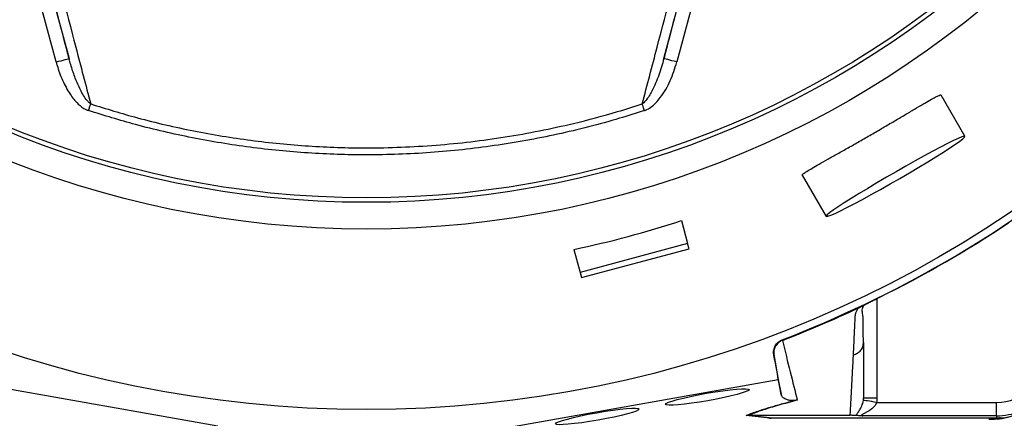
# Model space of a CAD drawing. Header units: millimetres. Extents: x 2425 to 3616, y 1752 to 4000.
# Tile 9 of 18: x 2865 to 3307, y 2941 to 3120. Entities that reach past the tile are written whole.
import ezdxf

# ---------------------------------------------------------------- set-up
doc = ezdxf.new("R2010")
doc.units = ezdxf.units.MM
doc.header["$LTSCALE"] = 2

msp = doc.modelspace()

# ---------------------------------------------------------------- linework, layer by layer
at = {"color": 7, "linetype": 'Continuous', "lineweight": 25}
for p, q in [((2881.33, 3100.85), (2866.37, 3156.71)), ((2872.16, 3158.26), (2887.13, 3102.4)), ((3154.18, 3102.4), (3169.14, 3158.26)), ((3174.94, 3156.71), (3159.97, 3100.85)), ((3289.33, 3067.49), (3278.64, 3086.01)), ((3216.28, 3050.01), (3226.98, 3031.49)), ((3162.07, 3029.65), (3164.84, 3019.34)), ((3164.84, 3019.34), (3116.54, 3006.4)), ((3165.46, 3017.02), (3164.84, 3019.34)), ((3113.78, 3016.71), (3116.54, 3006.4)), ((3117.16, 3004.08), (3165.46, 3017.02)), ((3116.54, 3006.4), (3117.16, 3004.08)), ((3242.36, 2990.84), (3242.52, 2990.92)), ((3207.27, 2976.14), (3207.33, 2975.87)), ((3243.69, 2974.07), (3243.84, 2974.95)), ((3203.57, 2969.25), (3203.51, 2969.49)), ((3203.51, 2969.49), (3205.5, 2958.29)), ((2953.97, 2937.37), (2835.81, 2958.29)), ((3087.34, 2937.37), (3205.5, 2958.29)), ((3205.5, 2958.29), (3206.82, 2951.67)), ((3249.69, 2948.05), (3303.55, 2948.05)), ((3201.79, 2940.96), (3191.08, 2942.15)), ((3192.27, 2942.25), (3192.24, 2942.25)), ((3192.24, 2942.25), (3202.93, 2941.06)), ((3192.27, 2942.25), (3237.84, 2942.25)), ((3202.93, 2941.06), (3303.55, 2941.06)), ((3303.55, 2942.05), (3243.43, 2942.05)), ((3303.55, 2942.05), (3303.55, 2941.06))]:
    msp.add_line(p, q, dxfattribs=at)
at = {"color": 8, "linetype": 'Continuous', "lineweight": 25}
msp.add_line((3249.84, 2994.64), (3249.84, 2950.02), dxfattribs=at)
at = {"color": 7, "linetype": 'Continuous', "lineweight": 25, "flags": 128}
for points in [[(2881.33, 3100.85), (2882.45, 3101.15), (2883.53, 3101.44), (2884.52, 3101.7), (2885.4, 3101.94), (2886.12, 3102.13), (2886.66, 3102.28), (2887, 3102.37), (2887.13, 3102.4)], [(3159.97, 3100.85), (3158.85, 3101.15), (3157.78, 3101.44), (3156.78, 3101.71), (3155.91, 3101.94), (3155.19, 3102.13), (3154.65, 3102.28), (3154.31, 3102.37), (3154.18, 3102.4)], [(2895.87, 3079.03), (2896, 3079.43), (2896.13, 3079.82), (2896.25, 3080.2), (2896.38, 3080.58), (2896.5, 3080.96), (2896.62, 3081.32), (2896.74, 3081.68), (2896.85, 3082.02)], [(3145.43, 3079.03), (3145.3, 3079.43), (3145.18, 3079.82), (3145.05, 3080.2), (3144.93, 3080.58), (3144.8, 3080.96), (3144.69, 3081.32), (3144.57, 3081.68), (3144.46, 3082.02)], [(3289.33, 3067.49), (3288.91, 3067.52), (3287.89, 3067.2), (3286.28, 3066.54), (3284.14, 3065.55), (3281.48, 3064.24), (3278.37, 3062.65), (3274.87, 3060.8), (3271.04, 3058.73), (3266.97, 3056.48), (3262.72, 3054.09), (3258.38, 3051.61), (3254.04, 3049.1), (3249.77, 3046.59), (3245.67, 3044.13), (3241.82, 3041.79), (3238.28, 3039.59), (3235.13, 3037.58), (3232.42, 3035.81), (3230.22, 3034.3), (3228.56, 3033.09), (3227.48, 3032.19), (3226.99, 3031.64), (3227.11, 3031.43), (3227.84, 3031.57), (3229.15, 3032.06), (3231.03, 3032.89), (3233.44, 3034.05), (3236.33, 3035.5), (3239.64, 3037.23), (3243.32, 3039.19), (3247.28, 3041.36), (3251.45, 3043.68), (3255.76, 3046.12), (3260.11, 3048.62), (3264.42, 3051.14), (3268.61, 3053.63), (3272.6, 3056.03), (3276.31, 3058.31), (3279.66, 3060.42), (3282.59, 3062.32), (3285.05, 3063.96), (3286.99, 3065.32), (3288.36, 3066.38), (3289.15, 3067.11), (3289.33, 3067.49)], [(3249.69, 2948.05), (3248.56, 2948.22), (3247.47, 2948.39), (3246.47, 2948.55), (3245.58, 2948.69), (3244.84, 2948.8), (3244.28, 2948.89), (3243.92, 2948.95), (3243.76, 2948.97)], [(3305.16, 2941.11), (3304.8, 2941.06), (3300.09, 2940.75)]]:
    msp.add_lwpolyline(points, dxfattribs=at)
at = {"color": 7, "linetype": 'Continuous', "lineweight": 25}
for radius in [516.02, 435.02, 423, 421]:
    msp.add_circle((3020.65, 3460.86), radius, dxfattribs=at)
for centre, radius, start, end in [((3020.65, 3460.86), 519.4, 291.0565, 308.9435), ((3303.55, 2970.86), 29.79, 270, 330), ((3303.55, 2970.86), 22.81, 270, 312.3248), ((3303.55, 2970.86), 28.81, 270, 312.3248)]:
    msp.add_arc(centre, radius, start, end, dxfattribs=at)
for centre, major_axis, ratio, start_param, end_param in [((3020.38, 3461.87), (-117.72, 439.35), 0.999997, 3.086602, 3.196583), ((3204.24, 2940.86), (34.03, 5.98), 0.015428, 1.640213, 1.658419)]:
    msp.add_ellipse(centre, major_axis=major_axis, ratio=ratio, start_param=start_param, end_param=end_param, dxfattribs=at)
for centre in [(3173.67, 2950.48), (3124.32, 2941.74)]:
    msp.add_ellipse(centre, major_axis=(18.76, 3.31), ratio=0.088975, dxfattribs=at)
for points, knots in [([(2887.13, 3102.4), (2886.57, 3104.57), (2881.78, 3123.1), (2876.92, 3141.84), (2872.64, 3158.39)], [0, 0, 0, 0, 0.116776, 1, 1, 1, 1]), ([(2877.07, 3157.13), (2881.45, 3140.53), (2888.1, 3115.34), (2894.62, 3090.5), (2896.85, 3082.02)], [0, 0, 0, 0, 0.658362, 1, 1, 1, 1]), ([(3144.46, 3082.02), (3146.69, 3090.5), (3153.2, 3115.34), (3159.86, 3140.54), (3164.23, 3157.13)], [0, 0, 0, 0, 0.341797, 1, 1, 1, 1]), ([(3168.67, 3158.39), (3164.38, 3141.84), (3159.53, 3123.1), (3154.74, 3104.57), (3154.18, 3102.4)], [0, 0, 0, 0, 0.883029, 1, 1, 1, 1]), ([(2881.33, 3100.85), (2881.48, 3100.34), (2882.25, 3097.55), (2884.05, 3092.59), (2887.2, 3086.69), (2890.75, 3082.23), (2893.76, 3079.85), (2895.46, 3079.19), (2895.87, 3079.03)], [0, 0, 0, 0, 0.059074, 0.3214235, 0.5832531, 0.7972879, 0.9516162, 1, 1, 1, 1]), ([(2896.85, 3082.02), (2896.45, 3082.29), (2896.09, 3082.62), (2895.43, 3083.31), (2895.12, 3083.68), (2894.25, 3084.82), (2893.74, 3085.63), (2892.3, 3088.1), (2891.49, 3089.84), (2890.01, 3093.34), (2889.35, 3095.13), (2888.15, 3098.73), (2887.61, 3100.56), (2887.13, 3102.4)], [0, 0, 0, 0, 0.0625, 0.0625, 0.125, 0.125, 0.25, 0.25, 0.5, 0.5, 0.75, 0.75, 1, 1, 1, 1]), ([(3154.18, 3102.4), (3153.46, 3099.89), (3152.04, 3094.87), (3149.33, 3088.57), (3146.83, 3084.34), (3145.19, 3082.54), (3144.56, 3082.09), (3144.46, 3082.02)], [0, 0, 0, 0, 0.3428107, 0.6850196, 0.8982462, 0.984345, 1, 1, 1, 1]), ([(3145.43, 3079.03), (3145.61, 3079.1), (3146.65, 3079.46), (3149.35, 3081.08), (3153.37, 3085.45), (3157.35, 3092.37), (3159.1, 3098.02), (3159.97, 3100.85)], [0, 0, 0, 0, 0.020471, 0.122571, 0.344693, 0.671628, 1, 1, 1, 1]), ([(3216.38, 3050.07), (3216.34, 3050.08), (3216.15, 3050.14), (3216.78, 3050.69), (3218.24, 3051.69), (3220.63, 3053.14), (3223.77, 3054.96), (3227.62, 3057.13), (3232.03, 3059.61), (3236.88, 3062.34), (3242.01, 3065.24), (3247.27, 3068.27), (3252.52, 3071.31), (3257.59, 3074.29), (3262.37, 3077.12), (3266.71, 3079.7), (3270.53, 3081.96), (3273.7, 3083.78), (3276.17, 3085.14), (3277.79, 3085.91), (3278.59, 3086.19), (3278.55, 3086), (3278.54, 3085.96)], [0, 0, 0, 0, 0.017032, 0.070559, 0.124087, 0.17764, 0.231192, 0.284895, 0.338598, 0.392343, 0.446087, 0.499699, 0.553311, 0.606823, 0.660336, 0.713937, 0.767538, 0.821278, 0.875017, 0.92873, 0.982441, 1, 1, 1, 1]), ([(2896.85, 3082.02), (2903.81, 3079.86), (2919.05, 3075.15), (2943.08, 3069.66), (2968.75, 3065.42), (2994.66, 3062.88), (3022.41, 3061.96), (3051.92, 3063.13), (3083, 3066.8), (3110.16, 3072.2), (3130.57, 3077.61), (3140.77, 3080.85), (3144.46, 3082.02)], [0, 0, 0, 0, 0.086863, 0.19004, 0.293436, 0.396833, 0.500009, 0.624134, 0.74845, 0.872574, 0.953846, 1, 1, 1, 1]), ([(3145.43, 3079.03), (3141.71, 3077.85), (3128.86, 3073.78), (3106.44, 3068.1), (3078.09, 3062.95), (3049.43, 3059.85), (3021.51, 3058.83), (2994.45, 3059.73), (2968.34, 3062.3), (2942.47, 3066.57), (2918.25, 3072.11), (2902.89, 3076.86), (2895.87, 3079.03)], [0, 0, 0, 0, 0.046153, 0.159466, 0.273072, 0.386677, 0.49999, 0.603167, 0.706564, 0.809962, 0.913138, 1, 1, 1, 1]), ([(3242.52, 2990.92), (3242.6, 2990.96), (3242.76, 2991.05), (3243.02, 2991.19), (3243.29, 2991.33), (3243.58, 2991.48), (3243.88, 2991.64), (3244.19, 2991.8), (3244.52, 2991.96), (3244.85, 2992.14), (3245.21, 2992.32), (3245.57, 2992.5), (3245.95, 2992.69), (3246.34, 2992.89), (3246.86, 2993.15), (3247.53, 2993.48), (3248.34, 2993.89), (3249.17, 2994.31), (3250.02, 2994.73), (3250.59, 2995.01), (3250.88, 2995.15)], [0, 0, 0, 0, 0.044249, 0.088103, 0.131644, 0.174955, 0.21812, 0.261226, 0.304357, 0.347601, 0.391041, 0.434763, 0.478847, 0.523375, 0.568424, 0.654803, 0.740537, 0.826241, 0.912528, 1, 1, 1, 1]), ([(3239.27, 2969.45), (3239.3, 2969.93), (3239.34, 2970.91), (3239.42, 2972.39), (3239.49, 2973.89), (3239.56, 2975.4), (3239.66, 2977.39), (3239.77, 2979.87), (3239.89, 2982.39), (3239.98, 2984.44), (3240.03, 2985.68), (3240.08, 2986.57), (3240.13, 2987.09), (3240.21, 2987.55), (3240.32, 2988.02), (3240.49, 2988.54), (3240.74, 2989.14), (3241.05, 2989.76), (3241.29, 2990.19), (3241.42, 2990.4)], [0, 0, 0, 0, 0.0777766, 0.1551997, 0.2322716, 0.3089948, 0.3853718, 0.5305262, 0.6744738, 0.7474235, 0.8196146, 0.8463831, 0.8697605, 0.889755, 0.9063828, 0.929523, 0.9527995, 0.9762724, 1, 1, 1, 1]), ([(3241.42, 2990.4), (3241.49, 2990.44), (3241.62, 2990.5), (3241.83, 2990.59), (3242.01, 2990.68), (3242.2, 2990.76), (3242.31, 2990.81), (3242.36, 2990.84)], [0, 0, 0, 0, 0.212576, 0.416535, 0.614103, 0.807726, 1, 1, 1, 1]), ([(3243.76, 2974.05), (3243.71, 2977.44), (3243.64, 2982.25), (3243.61, 2987.46), (3242.97, 2989.7), (3243.69, 2991.15), (3243.95, 2991.67)], [0, 0, 0, 0, 0.5782644, 0.8193992, 0.9352377, 1, 1, 1, 1]), ([(3203.51, 2969.49), (3203.39, 2970.18), (3203.39, 2970.87), (3203.62, 2972.24), (3203.86, 2972.89), (3204.37, 2973.79), (3204.56, 2974.08), (3205, 2974.61), (3205.24, 2974.86), (3206.03, 2975.54), (3206.62, 2975.89), (3207.27, 2976.14)], [0, 0, 0, 0, 0.25, 0.25, 0.5, 0.5, 0.625, 0.625, 0.75, 0.75, 1, 1, 1, 1]), ([(3207.33, 2975.87), (3206.68, 2975.62), (3206.09, 2975.26), (3205.03, 2974.35), (3204.59, 2973.82), (3204.08, 2972.92), (3203.94, 2972.6), (3203.71, 2971.96), (3203.62, 2971.63), (3203.51, 2970.95), (3203.48, 2970.61), (3203.48, 2969.93), (3203.51, 2969.58), (3203.57, 2969.25)], [0, 0, 0, 0, 0.25, 0.25, 0.5, 0.5, 0.625, 0.625, 0.75, 0.75, 0.875, 0.875, 1, 1, 1, 1]), ([(3207.37, 2975.88), (3208.58, 2970.96), (3209.75, 2966.28), (3211.99, 2957.33), (3213.06, 2953.06), (3214.08, 2948.99)], [0, 0, 0, 0, 0.5, 0.5, 1, 1, 1, 1]), ([(3243.84, 2974.95), (3243.84, 2974.45), (3243.84, 2973.46), (3243.84, 2972), (3243.84, 2970.54), (3243.84, 2969.1), (3243.84, 2967.67), (3243.84, 2966.25), (3243.84, 2964.83), (3243.84, 2963.43), (3243.84, 2962.04), (3243.84, 2960.66), (3243.84, 2959.3), (3243.84, 2957.94), (3243.84, 2956.59), (3243.84, 2955.25), (3243.84, 2953.93), (3243.84, 2952.61), (3243.84, 2951.31), (3243.84, 2950.45), (3243.84, 2950.02)], [0, 0, 0, 0, 0.052635, 0.105608, 0.158921, 0.212573, 0.266566, 0.320902, 0.37558, 0.430604, 0.485973, 0.541688, 0.597751, 0.654162, 0.710923, 0.768034, 0.825496, 0.883311, 0.941478, 1, 1, 1, 1]), ([(3206.82, 2951.67), (3206.71, 2952.24), (3205.89, 2956.68), (3204.82, 2962.48), (3203.79, 2968.04), (3203.57, 2969.25)], [0, 0, 0, 0, 0.102589, 0.804819, 1, 1, 1, 1]), ([(3237.84, 2942.25), (3237.86, 2942.69), (3237.91, 2943.55), (3237.98, 2944.88), (3238.05, 2946.21), (3238.13, 2947.56), (3238.2, 2948.92), (3238.28, 2950.3), (3238.35, 2951.69), (3238.43, 2953.09), (3238.5, 2954.5), (3238.58, 2955.93), (3238.65, 2957.38), (3238.73, 2958.84), (3238.81, 2960.31), (3238.88, 2961.79), (3238.96, 2963.29), (3239.04, 2964.81), (3239.12, 2966.34), (3239.19, 2967.88), (3239.24, 2968.93), (3239.27, 2969.45)], [0, 0, 0, 0, 0.055211, 0.1101282, 0.1647529, 0.2190862, 0.2731293, 0.3268835, 0.38035, 0.4335301, 0.4864251, 0.5390363, 0.5913651, 0.6434129, 0.6951811, 0.7466711, 0.7978843, 0.8488223, 0.8994865, 0.9498786, 1, 1, 1, 1]), ([(3191.08, 2942.15), (3191.6, 2942.36), (3193.56, 2943.16), (3197.15, 2944.44), (3202.3, 2946.04), (3207.35, 2947.48), (3211.23, 2948.47), (3213.08, 2948.94)], [0, 0, 0, 0, 0.10666, 0.403143, 0.607796, 0.812344, 1, 1, 1, 1]), ([(3214.08, 2948.99), (3211.19, 2948.25), (3205.31, 2946.74), (3198.66, 2944.68), (3194.59, 2943.21), (3192.73, 2942.44), (3192.27, 2942.25)], [0, 0, 0, 0, 0.297892, 0.606736, 0.903183, 1, 1, 1, 1]), ([(3213.08, 2948.94), (3212.91, 2948.92), (3212.33, 2948.86), (3211.51, 2948.86), (3210.63, 2948.94), (3209.26, 2949.27), (3207.87, 2949.89), (3207.11, 2950.8), (3206.9, 2951.42), (3206.82, 2951.67)], [0, 0, 0, 0, 0.014356, 0.049627, 0.124372, 0.19944, 0.496383, 0.793753, 1, 1, 1, 1]), ([(3214.08, 2948.99), (3214.08, 2948.99), (3213.74, 2949), (3213.41, 2948.97), (3213.08, 2948.94)], [0, 0, 0, 0, 0.022143, 1, 1, 1, 1]), ([(3240.47, 2942.15), (3240.61, 2942.46), (3240.85, 2942.82), (3241.42, 2943.65), (3241.74, 2944.11), (3242.39, 2945.17), (3242.73, 2945.78), (3243.18, 2946.84), (3243.33, 2947.22), (3243.58, 2948.04), (3243.69, 2948.49), (3243.76, 2948.97)], [0, 0, 0, 0, 0.25, 0.25, 0.5, 0.5, 0.75, 0.75, 0.875, 0.875, 1, 1, 1, 1]), ([(3249.84, 2950.02), (3249.05, 2950.02), (3248.27, 2950.02), (3246.82, 2950.02), (3246.15, 2950.02), (3245.04, 2950.02), (3244.6, 2950.02), (3244, 2950.02), (3243.84, 2950.02), (3243.84, 2950.02)], [0, 0, 0, 0, 0.25, 0.25, 0.5, 0.5, 0.75, 0.75, 1, 1, 1, 1]), ([(3249.69, 2948.05), (3249.68, 2948.03), (3249.68, 2948.02), (3249.67, 2947.99), (3249.65, 2947.94), (3249.61, 2947.84), (3249.58, 2947.75), (3249.51, 2947.58), (3249.45, 2947.46), (3249.28, 2947.13), (3249.15, 2946.92), (3248.71, 2946.31), (3248.38, 2945.95), (3247.33, 2944.97), (3246.55, 2944.43), (3245.39, 2943.73), (3245, 2943.51), (3244.24, 2943.11), (3243.86, 2942.92), (3243.37, 2942.65), (3243.22, 2942.57), (3242.97, 2942.4), (3242.89, 2942.32), (3242.86, 2942.19), (3242.91, 2942.14), (3243.12, 2942.07), (3243.27, 2942.06), (3243.43, 2942.05)], [0, 0, 0, 0, 0.003906, 0.003906, 0.007813, 0.015625, 0.03125, 0.03125, 0.0625, 0.0625, 0.125, 0.125, 0.25, 0.25, 0.5, 0.5, 0.625, 0.625, 0.75, 0.75, 0.8125, 0.8125, 0.875, 0.875, 0.9375, 0.9375, 1, 1, 1, 1]), ([(3303.55, 2942.05), (3303.55, 2942.07), (3303.55, 2942.22), (3303.55, 2942.84), (3303.55, 2943.3), (3303.55, 2944.46), (3303.55, 2945.16), (3303.55, 2946.6), (3303.55, 2947.35), (3303.55, 2948.05)], [0, 0, 0, 0, 0.25, 0.25, 0.5, 0.5, 0.75, 0.75, 1, 1, 1, 1]), ([(3240.47, 2942.15), (3240.38, 2942.16), (3240.04, 2942.19), (3239.51, 2942.22), (3238.77, 2942.24), (3238.27, 2942.25), (3237.96, 2942.25), (3237.88, 2942.25)], [0, 0, 0, 0, 0.171794, 0.597025, 0.766213, 0.937358, 1, 1, 1, 1]), ([(3243.43, 2942.05), (3243.27, 2942.05), (3243.11, 2942.06), (3242.8, 2942.06), (3242.65, 2942.07), (3242.21, 2942.08), (3241.93, 2942.08), (3241.42, 2942.1), (3241.19, 2942.11), (3240.79, 2942.13), (3240.62, 2942.14), (3240.47, 2942.15)], [0, 0, 0, 0, 0.125, 0.125, 0.25, 0.25, 0.5, 0.5, 0.75, 0.75, 1, 1, 1, 1]), ([(3311.14, 2942.24), (3310.61, 2942.01), (3307.16, 2940.5), (3303.33, 2940.41), (3300.09, 2940.33)], [0, 0, 0, 0, 0.153546, 1, 1, 1, 1])]:
    msp.add_open_spline(points, degree=3, knots=knots, dxfattribs=at)
for points in [[(3250.88, 2995.15), (3270.9, 3005.05), (3290.27, 3016.23), (3308.85, 3028.62)], [(3207.35, 2975.87), (3213.11, 2978.09), (3224.56, 2982.73), (3235.83, 2987.78), (3241.42, 2990.4)], [(3243.76, 2948.97), (3243.81, 2949.32), (3243.84, 2949.67), (3243.84, 2950.02)], [(3249.84, 2950.02), (3249.84, 2949.36), (3249.79, 2948.7), (3249.69, 2948.05)], [(3192.24, 2942.25), (3191.85, 2942.25), (3191.47, 2942.22), (3191.08, 2942.15)], [(3201.79, 2940.96), (3202.17, 2941.03), (3202.55, 2941.06), (3202.93, 2941.06)]]:
    msp.add_open_spline(points, degree=3, dxfattribs=at)
at = {"color": 8, "linetype": 'Continuous', "lineweight": 25}
msp.add_open_spline([(3239.27, 2969.45), (3239.89, 2969.65), (3241.15, 2970.06), (3242.63, 2971.39), (3243.53, 2972.81), (3243.65, 2973.76), (3243.69, 2974.07)], degree=3, knots=[0, 0, 0, 0, 0.275815, 0.567613, 0.859408, 1, 1, 1, 1], dxfattribs=at)

doc.saveas('drawing.dxf')
